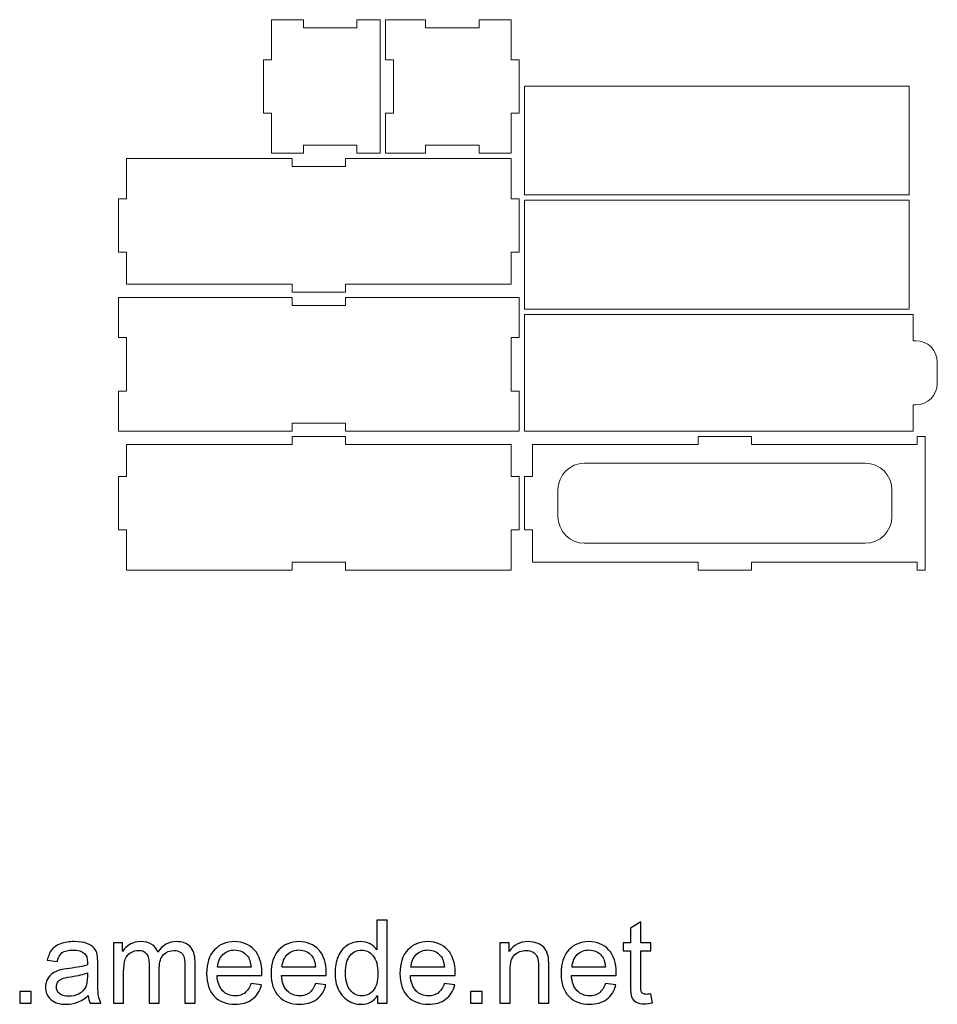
# Model space of a CAD drawing. Header units: millimetres. Extents: x -708 to 697, y -648 to 473.
# Tile 10 of 11: x 340 to 683, y -648 to -280. Entities that reach past the tile are written whole.
import ezdxf

# ---------------------------------------------------------------- set-up
doc = ezdxf.new("R2010")
doc.units = ezdxf.units.MM
doc.header["$MEASUREMENT"] = 0
doc.layers.add('Layer 1', color=7, linetype='Continuous')

msp = doc.modelspace()

# ---------------------------------------------------------------- linework, layer by layer
at = {"layer": 'Layer 1', "color": 250, "lineweight": 9}
for points, knots in [([(474.9074, -329.8744), (474.9074, -313.2077), (474.9074, -296.5411), (474.9074, -279.8744), (474.9074, -279.8744), (472.0074, -279.8744), (469.1074, -279.8744), (466.2074, -279.8744), (466.2074, -279.8744), (466.2074, -280.8744), (466.2074, -281.8744), (466.2074, -282.8744), (466.2074, -282.8744), (459.5407, -282.8744), (452.8741, -282.8744), (446.2074, -282.8744), (446.2074, -282.8744), (446.2074, -281.8744), (446.2074, -280.8744), (446.2074, -279.8744), (446.2074, -279.8744), (442.2074, -279.8744), (438.2074, -279.8744), (434.2074, -279.8744), (434.2074, -279.8744), (434.2074, -284.8744), (434.2074, -289.8744), (434.2074, -294.8744), (434.2074, -294.8744), (433.2074, -294.8744), (432.2074, -294.8744), (431.2074, -294.8744), (431.2074, -294.8744), (431.2074, -301.5411), (431.2074, -308.2077), (431.2074, -314.8744), (431.2074, -314.8744), (432.2074, -314.8744), (433.2074, -314.8744), (434.2074, -314.8744), (434.2074, -314.8744), (434.2074, -319.8744), (434.2074, -324.8744), (434.2074, -329.8744), (434.2074, -329.8744), (438.2074, -329.8744), (442.2074, -329.8744), (446.2074, -329.8744), (446.2074, -329.8744), (446.2074, -328.8744), (446.2074, -327.8744), (446.2074, -326.8744), (446.2074, -326.8744), (452.8741, -326.8744), (459.5407, -326.8744), (466.2074, -326.8744), (466.2074, -326.8744), (466.2074, -327.8744), (466.2074, -328.8744), (466.2074, -329.8744), (466.2074, -329.8744), (469.1074, -329.8744), (472.0074, -329.8744), (474.9074, -329.8744)], [0, 0, 0, 0, 0.05882353, 0.05882353, 0.05882353, 0.05882353, 0.11764706, 0.11764706, 0.11764706, 0.11764706, 0.17647059, 0.17647059, 0.17647059, 0.17647059, 0.23529412, 0.23529412, 0.23529412, 0.23529412, 0.29411765, 0.29411765, 0.29411765, 0.29411765, 0.35294118, 0.35294118, 0.35294118, 0.35294118, 0.41176471, 0.41176471, 0.41176471, 0.41176471, 0.47058824, 0.47058824, 0.47058824, 0.47058824, 0.52941176, 0.52941176, 0.52941176, 0.52941176, 0.58823529, 0.58823529, 0.58823529, 0.58823529, 0.64705882, 0.64705882, 0.64705882, 0.64705882, 0.70588235, 0.70588235, 0.70588235, 0.70588235, 0.76470588, 0.76470588, 0.76470588, 0.76470588, 0.82352941, 0.82352941, 0.82352941, 0.82352941, 0.88235294, 0.88235294, 0.88235294, 0.88235294, 1, 1, 1, 1]), ([(511.9074, -282.8744), (505.2407, -282.8744), (498.5741, -282.8744), (491.9074, -282.8744), (491.9074, -282.8744), (491.9074, -281.8744), (491.9074, -280.8744), (491.9074, -279.8744), (491.9074, -279.8744), (486.9074, -279.8744), (481.9074, -279.8744), (476.9074, -279.8744), (476.9074, -279.8744), (476.9074, -284.8744), (476.9074, -289.8744), (476.9074, -294.8744), (476.9074, -294.8744), (477.9074, -294.8744), (478.9074, -294.8744), (479.9074, -294.8744), (479.9074, -294.8744), (479.9074, -301.5411), (479.9074, -308.2077), (479.9074, -314.8744), (479.9074, -314.8744), (478.9074, -314.8744), (477.9074, -314.8744), (476.9074, -314.8744), (476.9074, -314.8744), (476.9074, -319.8744), (476.9074, -324.8744), (476.9074, -329.8744), (476.9074, -329.8744), (481.9074, -329.8744), (486.9074, -329.8744), (491.9074, -329.8744), (491.9074, -329.8744), (491.9074, -328.8744), (491.9074, -327.8744), (491.9074, -326.8744), (491.9074, -326.8744), (498.5741, -326.8744), (505.2407, -326.8744), (511.9074, -326.8744), (511.9074, -326.8744), (511.9074, -327.8744), (511.9074, -328.8744), (511.9074, -329.8744), (511.9074, -329.8744), (515.9074, -329.8744), (519.9074, -329.8744), (523.9074, -329.8744), (523.9074, -329.8744), (523.9074, -324.8744), (523.9074, -319.8744), (523.9074, -314.8744), (523.9074, -314.8744), (524.9074, -314.8744), (525.9074, -314.8744), (526.9074, -314.8744), (526.9074, -314.8744), (526.9074, -308.2077), (526.9074, -301.5411), (526.9074, -294.8744), (526.9074, -294.8744), (525.9074, -294.8744), (524.9074, -294.8744), (523.9074, -294.8744), (523.9074, -294.8744), (523.9074, -289.8744), (523.9074, -284.8744), (523.9074, -279.8744), (523.9074, -279.8744), (519.9074, -279.8744), (515.9074, -279.8744), (511.9074, -279.8744), (511.9074, -279.8744), (511.9074, -280.8744), (511.9074, -281.8744), (511.9074, -282.8744)], [0, 0, 0, 0, 0.04761905, 0.04761905, 0.04761905, 0.04761905, 0.0952381, 0.0952381, 0.0952381, 0.0952381, 0.14285714, 0.14285714, 0.14285714, 0.14285714, 0.19047619, 0.19047619, 0.19047619, 0.19047619, 0.23809524, 0.23809524, 0.23809524, 0.23809524, 0.28571429, 0.28571429, 0.28571429, 0.28571429, 0.33333333, 0.33333333, 0.33333333, 0.33333333, 0.38095238, 0.38095238, 0.38095238, 0.38095238, 0.42857143, 0.42857143, 0.42857143, 0.42857143, 0.47619048, 0.47619048, 0.47619048, 0.47619048, 0.52380952, 0.52380952, 0.52380952, 0.52380952, 0.57142857, 0.57142857, 0.57142857, 0.57142857, 0.61904762, 0.61904762, 0.61904762, 0.61904762, 0.66666667, 0.66666667, 0.66666667, 0.66666667, 0.71428571, 0.71428571, 0.71428571, 0.71428571, 0.76190476, 0.76190476, 0.76190476, 0.76190476, 0.80952381, 0.80952381, 0.80952381, 0.80952381, 0.85714286, 0.85714286, 0.85714286, 0.85714286, 0.9047619, 0.9047619, 0.9047619, 0.9047619, 1, 1, 1, 1]), ([(672.9074, -304.7744), (608.2407, -304.7744), (593.5741, -304.7744), (528.9074, -304.7744), (528.9074, -304.7744), (528.9074, -318.3411), (528.9074, -331.9077), (528.9074, -345.4744), (528.9074, -345.4744), (593.5741, -345.4744), (608.2407, -345.4744), (672.9074, -345.4744), (672.9074, -345.4744), (672.9074, -331.9077), (672.9074, -318.3411), (672.9074, -304.7744)], [0, 0, 0, 0, 0.2, 0.2, 0.2, 0.2, 0.4, 0.4, 0.4, 0.4, 0.6, 0.6, 0.6, 0.6, 1, 1, 1, 1]), ([(523.9074, -331.8744), (494.9074, -331.8744), (490.9074, -331.8744), (461.9074, -331.8744), (461.9074, -331.8744), (461.9074, -332.8744), (461.9074, -333.8744), (461.9074, -334.8744), (461.9074, -334.8744), (455.2407, -334.8744), (448.5741, -334.8744), (441.9074, -334.8744), (441.9074, -334.8744), (441.9074, -333.8744), (441.9074, -332.8744), (441.9074, -331.8744), (441.9074, -331.8744), (412.9074, -331.8744), (408.9074, -331.8744), (379.9074, -331.8744), (379.9074, -331.8744), (379.9074, -336.8744), (379.9074, -341.8744), (379.9074, -346.8744), (379.9074, -346.8744), (378.9074, -346.8744), (377.9074, -346.8744), (376.9074, -346.8744), (376.9074, -346.8744), (376.9074, -353.5411), (376.9074, -360.2077), (376.9074, -366.8744), (376.9074, -366.8744), (377.9074, -366.8744), (378.9074, -366.8744), (379.9074, -366.8744), (379.9074, -366.8744), (379.9074, -370.8744), (379.9074, -374.8744), (379.9074, -378.8744), (379.9074, -378.8744), (408.9074, -378.8744), (412.9074, -378.8744), (441.9074, -378.8744), (441.9074, -378.8744), (441.9074, -379.8744), (441.9074, -380.8744), (441.9074, -381.8744), (441.9074, -381.8744), (448.5741, -381.8744), (455.2407, -381.8744), (461.9074, -381.8744), (461.9074, -381.8744), (461.9074, -380.8744), (461.9074, -379.8744), (461.9074, -378.8744), (461.9074, -378.8744), (490.9074, -378.8744), (494.9074, -378.8744), (523.9074, -378.8744), (523.9074, -378.8744), (523.9074, -374.8744), (523.9074, -370.8744), (523.9074, -366.8744), (523.9074, -366.8744), (524.9074, -366.8744), (525.9074, -366.8744), (526.9074, -366.8744), (526.9074, -366.8744), (526.9074, -360.2077), (526.9074, -353.5411), (526.9074, -346.8744), (526.9074, -346.8744), (525.9074, -346.8744), (524.9074, -346.8744), (523.9074, -346.8744), (523.9074, -346.8744), (523.9074, -341.8744), (523.9074, -336.8744), (523.9074, -331.8744)], [0, 0, 0, 0, 0.04761905, 0.04761905, 0.04761905, 0.04761905, 0.0952381, 0.0952381, 0.0952381, 0.0952381, 0.14285714, 0.14285714, 0.14285714, 0.14285714, 0.19047619, 0.19047619, 0.19047619, 0.19047619, 0.23809524, 0.23809524, 0.23809524, 0.23809524, 0.28571429, 0.28571429, 0.28571429, 0.28571429, 0.33333333, 0.33333333, 0.33333333, 0.33333333, 0.38095238, 0.38095238, 0.38095238, 0.38095238, 0.42857143, 0.42857143, 0.42857143, 0.42857143, 0.47619048, 0.47619048, 0.47619048, 0.47619048, 0.52380952, 0.52380952, 0.52380952, 0.52380952, 0.57142857, 0.57142857, 0.57142857, 0.57142857, 0.61904762, 0.61904762, 0.61904762, 0.61904762, 0.66666667, 0.66666667, 0.66666667, 0.66666667, 0.71428571, 0.71428571, 0.71428571, 0.71428571, 0.76190476, 0.76190476, 0.76190476, 0.76190476, 0.80952381, 0.80952381, 0.80952381, 0.80952381, 0.85714286, 0.85714286, 0.85714286, 0.85714286, 0.9047619, 0.9047619, 0.9047619, 0.9047619, 1, 1, 1, 1]), ([(672.9074, -347.4744), (608.2407, -347.4744), (593.5741, -347.4744), (528.9074, -347.4744), (528.9074, -347.4744), (528.9074, -361.0411), (528.9074, -374.6077), (528.9074, -388.1744), (528.9074, -388.1744), (593.5741, -388.1744), (608.2407, -388.1744), (672.9074, -388.1744), (672.9074, -388.1744), (672.9074, -374.6077), (672.9074, -361.0411), (672.9074, -347.4744)], [0, 0, 0, 0, 0.2, 0.2, 0.2, 0.2, 0.4, 0.4, 0.4, 0.4, 0.6, 0.6, 0.6, 0.6, 1, 1, 1, 1]), ([(526.9074, -383.8744), (496.9074, -383.8744), (491.9074, -383.8744), (461.9074, -383.8744), (461.9074, -383.8744), (461.9074, -384.8744), (461.9074, -385.8744), (461.9074, -386.8744), (461.9074, -386.8744), (455.2407, -386.8744), (448.5741, -386.8744), (441.9074, -386.8744), (441.9074, -386.8744), (441.9074, -385.8744), (441.9074, -384.8744), (441.9074, -383.8744), (441.9074, -383.8744), (411.9074, -383.8744), (406.9074, -383.8744), (376.9074, -383.8744), (376.9074, -383.8744), (376.9074, -388.8744), (376.9074, -393.8744), (376.9074, -398.8744), (376.9074, -398.8744), (377.9074, -398.8744), (378.9074, -398.8744), (379.9074, -398.8744), (379.9074, -398.8744), (379.9074, -405.5411), (379.9074, -412.2077), (379.9074, -418.8744), (379.9074, -418.8744), (378.9074, -418.8744), (377.9074, -418.8744), (376.9074, -418.8744), (376.9074, -418.8744), (376.9074, -423.8744), (376.9074, -428.8744), (376.9074, -433.8744), (376.9074, -433.8744), (406.9074, -433.8744), (411.9074, -433.8744), (441.9074, -433.8744), (441.9074, -433.8744), (441.9074, -432.8744), (441.9074, -431.8744), (441.9074, -430.8744), (441.9074, -430.8744), (448.5741, -430.8744), (455.2407, -430.8744), (461.9074, -430.8744), (461.9074, -430.8744), (461.9074, -431.8744), (461.9074, -432.8744), (461.9074, -433.8744), (461.9074, -433.8744), (491.9074, -433.8744), (496.9074, -433.8744), (526.9074, -433.8744), (526.9074, -433.8744), (526.9074, -428.8744), (526.9074, -423.8744), (526.9074, -418.8744), (526.9074, -418.8744), (525.9074, -418.8744), (524.9074, -418.8744), (523.9074, -418.8744), (523.9074, -418.8744), (523.9074, -412.2077), (523.9074, -405.5411), (523.9074, -398.8744), (523.9074, -398.8744), (524.9074, -398.8744), (525.9074, -398.8744), (526.9074, -398.8744), (526.9074, -398.8744), (526.9074, -393.8744), (526.9074, -388.8744), (526.9074, -383.8744)], [0, 0, 0, 0, 0.04761905, 0.04761905, 0.04761905, 0.04761905, 0.0952381, 0.0952381, 0.0952381, 0.0952381, 0.14285714, 0.14285714, 0.14285714, 0.14285714, 0.19047619, 0.19047619, 0.19047619, 0.19047619, 0.23809524, 0.23809524, 0.23809524, 0.23809524, 0.28571429, 0.28571429, 0.28571429, 0.28571429, 0.33333333, 0.33333333, 0.33333333, 0.33333333, 0.38095238, 0.38095238, 0.38095238, 0.38095238, 0.42857143, 0.42857143, 0.42857143, 0.42857143, 0.47619048, 0.47619048, 0.47619048, 0.47619048, 0.52380952, 0.52380952, 0.52380952, 0.52380952, 0.57142857, 0.57142857, 0.57142857, 0.57142857, 0.61904762, 0.61904762, 0.61904762, 0.61904762, 0.66666667, 0.66666667, 0.66666667, 0.66666667, 0.71428571, 0.71428571, 0.71428571, 0.71428571, 0.76190476, 0.76190476, 0.76190476, 0.76190476, 0.80952381, 0.80952381, 0.80952381, 0.80952381, 0.85714286, 0.85714286, 0.85714286, 0.85714286, 0.9047619, 0.9047619, 0.9047619, 0.9047619, 1, 1, 1, 1]), ([(528.9074, -390.1744), (594.0741, -390.1744), (609.2407, -390.1744), (674.4074, -390.1744), (674.4074, -390.1744), (674.4074, -393.4577), (674.4074, -396.7411), (674.4074, -400.0244), (674.4074, -400.0244), (674.7407, -400.0244), (675.0741, -400.0244), (675.4074, -400.0244), (675.4074, -400.0244), (679.8229, -400.0244), (683.4074, -403.6089), (683.4074, -408.0244), (683.4074, -408.0244), (683.4074, -410.6911), (683.4074, -413.3577), (683.4074, -416.0244), (683.4074, -416.0244), (683.4074, -420.4399), (679.8229, -424.0244), (675.4074, -424.0244), (675.4074, -424.0244), (675.0741, -424.0244), (674.7407, -424.0244), (674.4074, -424.0244), (674.4074, -424.0244), (674.4074, -427.3077), (674.4074, -430.5911), (674.4074, -433.8744), (674.4074, -433.8744), (609.2407, -433.8744), (594.0741, -433.8744), (528.9074, -433.8744), (528.9074, -433.8744), (528.9074, -419.3077), (528.9074, -404.7411), (528.9074, -390.1744)], [0, 0, 0, 0, 0.09090909, 0.09090909, 0.09090909, 0.09090909, 0.18181818, 0.18181818, 0.18181818, 0.18181818, 0.27272727, 0.27272727, 0.27272727, 0.27272727, 0.36363636, 0.36363636, 0.36363636, 0.36363636, 0.45454545, 0.45454545, 0.45454545, 0.45454545, 0.54545455, 0.54545455, 0.54545455, 0.54545455, 0.63636364, 0.63636364, 0.63636364, 0.63636364, 0.72727273, 0.72727273, 0.72727273, 0.72727273, 0.81818182, 0.81818182, 0.81818182, 0.81818182, 1, 1, 1, 1]), ([(379.9074, -438.8744), (379.9074, -442.8744), (379.9074, -446.8744), (379.9074, -450.8744), (379.9074, -450.8744), (378.9074, -450.8744), (377.9074, -450.8744), (376.9074, -450.8744), (376.9074, -450.8744), (376.9074, -457.5411), (376.9074, -464.2077), (376.9074, -470.8744), (376.9074, -470.8744), (377.9074, -470.8744), (378.9074, -470.8744), (379.9074, -470.8744), (379.9074, -470.8744), (379.9074, -475.8744), (379.9074, -480.8744), (379.9074, -485.8744), (379.9074, -485.8744), (408.9074, -485.8744), (412.9074, -485.8744), (441.9074, -485.8744), (441.9074, -485.8744), (441.9074, -484.8744), (441.9074, -483.8744), (441.9074, -482.8744), (441.9074, -482.8744), (448.5741, -482.8744), (455.2407, -482.8744), (461.9074, -482.8744), (461.9074, -482.8744), (461.9074, -483.8744), (461.9074, -484.8744), (461.9074, -485.8744), (461.9074, -485.8744), (490.9074, -485.8744), (494.9074, -485.8744), (523.9074, -485.8744), (523.9074, -485.8744), (523.9074, -480.8744), (523.9074, -475.8744), (523.9074, -470.8744), (523.9074, -470.8744), (524.9074, -470.8744), (525.9074, -470.8744), (526.9074, -470.8744), (526.9074, -470.8744), (526.9074, -464.2077), (526.9074, -457.5411), (526.9074, -450.8744), (526.9074, -450.8744), (525.9074, -450.8744), (524.9074, -450.8744), (523.9074, -450.8744), (523.9074, -450.8744), (523.9074, -446.8744), (523.9074, -442.8744), (523.9074, -438.8744), (523.9074, -438.8744), (494.9074, -438.8744), (490.9074, -438.8744), (461.9074, -438.8744), (461.9074, -438.8744), (461.9074, -437.8744), (461.9074, -436.8744), (461.9074, -435.8744), (461.9074, -435.8744), (455.2407, -435.8744), (448.5741, -435.8744), (441.9074, -435.8744), (441.9074, -435.8744), (441.9074, -436.8744), (441.9074, -437.8744), (441.9074, -438.8744), (441.9074, -438.8744), (412.9074, -438.8744), (408.9074, -438.8744), (379.9074, -438.8744)], [0, 0, 0, 0, 0.04761905, 0.04761905, 0.04761905, 0.04761905, 0.0952381, 0.0952381, 0.0952381, 0.0952381, 0.14285714, 0.14285714, 0.14285714, 0.14285714, 0.19047619, 0.19047619, 0.19047619, 0.19047619, 0.23809524, 0.23809524, 0.23809524, 0.23809524, 0.28571429, 0.28571429, 0.28571429, 0.28571429, 0.33333333, 0.33333333, 0.33333333, 0.33333333, 0.38095238, 0.38095238, 0.38095238, 0.38095238, 0.42857143, 0.42857143, 0.42857143, 0.42857143, 0.47619048, 0.47619048, 0.47619048, 0.47619048, 0.52380952, 0.52380952, 0.52380952, 0.52380952, 0.57142857, 0.57142857, 0.57142857, 0.57142857, 0.61904762, 0.61904762, 0.61904762, 0.61904762, 0.66666667, 0.66666667, 0.66666667, 0.66666667, 0.71428571, 0.71428571, 0.71428571, 0.71428571, 0.76190476, 0.76190476, 0.76190476, 0.76190476, 0.80952381, 0.80952381, 0.80952381, 0.80952381, 0.85714286, 0.85714286, 0.85714286, 0.85714286, 0.9047619, 0.9047619, 0.9047619, 0.9047619, 1, 1, 1, 1]), ([(675.9074, -438.8744), (646.9074, -438.8744), (642.9074, -438.8744), (613.9074, -438.8744), (613.9074, -438.8744), (613.9074, -437.8744), (613.9074, -436.8744), (613.9074, -435.8744), (613.9074, -435.8744), (607.2407, -435.8744), (600.5741, -435.8744), (593.9074, -435.8744), (593.9074, -435.8744), (593.9074, -436.8744), (593.9074, -437.8744), (593.9074, -438.8744), (593.9074, -438.8744), (564.9074, -438.8744), (560.9074, -438.8744), (531.9074, -438.8744), (531.9074, -438.8744), (531.9074, -442.8744), (531.9074, -446.8744), (531.9074, -450.8744), (531.9074, -450.8744), (530.9074, -450.8744), (529.9074, -450.8744), (528.9074, -450.8744), (528.9074, -450.8744), (528.9074, -457.5411), (528.9074, -464.2077), (528.9074, -470.8744), (528.9074, -470.8744), (529.9074, -470.8744), (530.9074, -470.8744), (531.9074, -470.8744), (531.9074, -470.8744), (531.9074, -474.8744), (531.9074, -478.8744), (531.9074, -482.8744), (531.9074, -482.8744), (560.9074, -482.8744), (564.9074, -482.8744), (593.9074, -482.8744), (593.9074, -482.8744), (593.9074, -483.8744), (593.9074, -484.8744), (593.9074, -485.8744), (593.9074, -485.8744), (600.5741, -485.8744), (607.2407, -485.8744), (613.9074, -485.8744), (613.9074, -485.8744), (613.9074, -484.8744), (613.9074, -483.8744), (613.9074, -482.8744), (613.9074, -482.8744), (642.9074, -482.8744), (646.9074, -482.8744), (675.9074, -482.8744), (675.9074, -482.8744), (675.9074, -483.8744), (675.9074, -484.8744), (675.9074, -485.8744), (675.9074, -485.8744), (676.9074, -485.8744), (677.9074, -485.8744), (678.9074, -485.8744), (678.9074, -485.8744), (678.9074, -469.2077), (678.9074, -452.5411), (678.9074, -435.8744), (678.9074, -435.8744), (677.9074, -435.8744), (676.9074, -435.8744), (675.9074, -435.8744), (675.9074, -435.8744), (675.9074, -436.8744), (675.9074, -437.8744), (675.9074, -438.8744)], [0, 0, 0, 0, 0.04761905, 0.04761905, 0.04761905, 0.04761905, 0.0952381, 0.0952381, 0.0952381, 0.0952381, 0.14285714, 0.14285714, 0.14285714, 0.14285714, 0.19047619, 0.19047619, 0.19047619, 0.19047619, 0.23809524, 0.23809524, 0.23809524, 0.23809524, 0.28571429, 0.28571429, 0.28571429, 0.28571429, 0.33333333, 0.33333333, 0.33333333, 0.33333333, 0.38095238, 0.38095238, 0.38095238, 0.38095238, 0.42857143, 0.42857143, 0.42857143, 0.42857143, 0.47619048, 0.47619048, 0.47619048, 0.47619048, 0.52380952, 0.52380952, 0.52380952, 0.52380952, 0.57142857, 0.57142857, 0.57142857, 0.57142857, 0.61904762, 0.61904762, 0.61904762, 0.61904762, 0.66666667, 0.66666667, 0.66666667, 0.66666667, 0.71428571, 0.71428571, 0.71428571, 0.71428571, 0.76190476, 0.76190476, 0.76190476, 0.76190476, 0.80952381, 0.80952381, 0.80952381, 0.80952381, 0.85714286, 0.85714286, 0.85714286, 0.85714286, 0.9047619, 0.9047619, 0.9047619, 0.9047619, 1, 1, 1, 1]), ([(656.4075, -445.8744), (661.9303, -445.8744), (666.4074, -450.3516), (666.4074, -455.8744), (666.4074, -455.8744), (666.4074, -459.2077), (666.4074, -462.5411), (666.4074, -465.8744), (666.4074, -465.8744), (666.4074, -471.3938), (661.9268, -475.8744), (656.4074, -475.8744), (656.4074, -475.8744), (604.7407, -475.8744), (603.0741, -475.8744), (551.4074, -475.8744), (551.4074, -475.8744), (545.888, -475.8744), (541.4074, -471.3938), (541.4074, -465.8744), (541.4074, -465.8744), (541.4074, -462.5411), (541.4074, -459.2077), (541.4074, -455.8744), (541.4074, -455.8744), (541.4074, -450.355), (545.888, -445.8744), (551.4074, -445.8744), (551.4074, -445.8744), (603.0741, -445.8744), (604.7408, -445.8744), (656.4075, -445.8744)], [0, 0, 0, 0, 0.11111111, 0.11111111, 0.11111111, 0.11111111, 0.22222222, 0.22222222, 0.22222222, 0.22222222, 0.33333333, 0.33333333, 0.33333333, 0.33333333, 0.44444444, 0.44444444, 0.44444444, 0.44444444, 0.55555556, 0.55555556, 0.55555556, 0.55555556, 0.66666667, 0.66666667, 0.66666667, 0.66666667, 0.77777778, 0.77777778, 0.77777778, 0.77777778, 1, 1, 1, 1])]:
    msp.add_open_spline(points, degree=3, knots=knots, dxfattribs=at)
at = {"layer": 'Layer 1', "color": 250}
for points, knots in [([(473.9507, -647.9551), (473.9507, -647.9551), (473.9507, -645.1001), (473.9507, -645.1001), (473.9507, -645.1001), (472.5268, -647.319), (470.4307, -648.4321), (467.6624, -648.4321), (467.6624, -648.4321), (465.8699, -648.4321), (464.2219, -647.9406), (462.7257, -646.9504), (462.7257, -646.9504), (461.2223, -645.9674), (460.0586, -644.5869), (459.2274, -642.8233), (459.2274, -642.8233), (458.4034, -641.0524), (457.9914, -639.0214), (457.9914, -636.7229), (457.9914, -636.7229), (457.9914, -634.4822), (458.3673, -632.4512), (459.1118, -630.6225), (459.1118, -630.6225), (459.8635, -628.8011), (460.9838, -627.3989), (462.48, -626.4303), (462.48, -626.4303), (463.9689, -625.4545), (465.6458, -624.9703), (467.4889, -624.9703), (467.4889, -624.9703), (468.8478, -624.9703), (470.0549, -625.2594), (471.1101, -625.8304), (471.1101, -625.8304), (472.1654, -626.4014), (473.0255, -627.1531), (473.6905, -628.0711), (473.6905, -628.0711), (473.6905, -628.0711), (473.6905, -616.9039), (473.6905, -616.9039), (473.6905, -616.9039), (473.6905, -616.9039), (477.5069, -616.9039), (477.5069, -616.9039), (477.5069, -616.9039), (477.5069, -616.9039), (477.5069, -647.9551), (477.5069, -647.9551), (477.5069, -647.9551), (477.5069, -647.9551), (473.9507, -647.9551), (473.9507, -647.9551)], [0, 0, 0, 0, 0.06666667, 0.06666667, 0.06666667, 0.06666667, 0.13333333, 0.13333333, 0.13333333, 0.13333333, 0.2, 0.2, 0.2, 0.2, 0.26666667, 0.26666667, 0.26666667, 0.26666667, 0.33333333, 0.33333333, 0.33333333, 0.33333333, 0.4, 0.4, 0.4, 0.4, 0.46666667, 0.46666667, 0.46666667, 0.46666667, 0.53333333, 0.53333333, 0.53333333, 0.53333333, 0.6, 0.6, 0.6, 0.6, 0.66666667, 0.66666667, 0.66666667, 0.66666667, 0.73333333, 0.73333333, 0.73333333, 0.73333333, 0.8, 0.8, 0.8, 0.8, 0.86666667, 0.86666667, 0.86666667, 0.86666667, 1, 1, 1, 1]), ([(576.2332, -644.5507), (576.2332, -644.5507), (576.7536, -647.919), (576.7536, -647.919), (576.7536, -647.919), (575.6839, -648.143), (574.7225, -648.2587), (573.8841, -648.2587), (573.8841, -648.2587), (572.5036, -648.2587), (571.4338, -648.0418), (570.6677, -647.6009), (570.6677, -647.6009), (569.9087, -647.16), (569.3739, -646.589), (569.0631, -645.8735), (569.0631, -645.8735), (568.7523, -645.1579), (568.6005, -643.6545), (568.6005, -641.3632), (568.6005, -641.3632), (568.6005, -641.3632), (568.6005, -628.3963), (568.6005, -628.3963), (568.6005, -628.3963), (568.6005, -628.3963), (565.7816, -628.3963), (565.7816, -628.3963), (565.7816, -628.3963), (565.7816, -628.3963), (565.7816, -625.4473), (565.7816, -625.4473), (565.7816, -625.4473), (565.7816, -625.4473), (568.6005, -625.4473), (568.6005, -625.4473), (568.6005, -625.4473), (568.6005, -625.4473), (568.6005, -619.8818), (568.6005, -619.8818), (568.6005, -619.8818), (568.6005, -619.8818), (572.4168, -617.5906), (572.4168, -617.5906), (572.4168, -617.5906), (572.4168, -617.5906), (572.4168, -625.4473), (572.4168, -625.4473), (572.4168, -625.4473), (572.4168, -625.4473), (576.2332, -625.4473), (576.2332, -625.4473), (576.2332, -625.4473), (576.2332, -625.4473), (576.2332, -628.3963), (576.2332, -628.3963), (576.2332, -628.3963), (576.2332, -628.3963), (572.4168, -628.3963), (572.4168, -628.3963), (572.4168, -628.3963), (572.4168, -628.3963), (572.4168, -641.5801), (572.4168, -641.5801), (572.4168, -641.5801), (572.4168, -642.6715), (572.4819, -643.3726), (572.6192, -643.6834), (572.6192, -643.6834), (572.7493, -643.9942), (572.9661, -644.2399), (573.2697, -644.4279), (573.2697, -644.4279), (573.5733, -644.6086), (574.007, -644.7025), (574.5707, -644.7025), (574.5707, -644.7025), (574.99, -644.7025), (575.5465, -644.6519), (576.2332, -644.5507)], [0, 0, 0, 0, 0.04761905, 0.04761905, 0.04761905, 0.04761905, 0.0952381, 0.0952381, 0.0952381, 0.0952381, 0.14285714, 0.14285714, 0.14285714, 0.14285714, 0.19047619, 0.19047619, 0.19047619, 0.19047619, 0.23809524, 0.23809524, 0.23809524, 0.23809524, 0.28571429, 0.28571429, 0.28571429, 0.28571429, 0.33333333, 0.33333333, 0.33333333, 0.33333333, 0.38095238, 0.38095238, 0.38095238, 0.38095238, 0.42857143, 0.42857143, 0.42857143, 0.42857143, 0.47619048, 0.47619048, 0.47619048, 0.47619048, 0.52380952, 0.52380952, 0.52380952, 0.52380952, 0.57142857, 0.57142857, 0.57142857, 0.57142857, 0.61904762, 0.61904762, 0.61904762, 0.61904762, 0.66666667, 0.66666667, 0.66666667, 0.66666667, 0.71428571, 0.71428571, 0.71428571, 0.71428571, 0.76190476, 0.76190476, 0.76190476, 0.76190476, 0.80952381, 0.80952381, 0.80952381, 0.80952381, 0.85714286, 0.85714286, 0.85714286, 0.85714286, 0.9047619, 0.9047619, 0.9047619, 0.9047619, 1, 1, 1, 1]), ([(365.6402, -645.1362), (364.2235, -646.3433), (362.8574, -647.1889), (361.5492, -647.6877), (361.5492, -647.6877), (360.2409, -648.1864), (358.8387, -648.4321), (357.3353, -648.4321), (357.3353, -648.4321), (354.8633, -648.4321), (352.9624, -647.8322), (351.6324, -646.6252), (351.6324, -646.6252), (350.3025, -645.4253), (349.6375, -643.8858), (349.6375, -642.0137), (349.6375, -642.0137), (349.6375, -640.9151), (349.8905, -639.9104), (350.3892, -638.9997), (350.3892, -638.9997), (350.8952, -638.089), (351.5529, -637.3662), (352.3625, -636.8169), (352.3625, -636.8169), (353.1792, -636.2675), (354.0899, -635.8483), (355.1091, -635.5664), (355.1091, -635.5664), (355.8608, -635.3713), (356.9956, -635.1833), (358.5062, -634.9954), (358.5062, -634.9954), (361.5853, -634.634), (363.8621, -634.1931), (365.3149, -633.6872), (365.3149, -633.6872), (365.3294, -633.1667), (365.3366, -632.8343), (365.3366, -632.6969), (365.3366, -632.6969), (365.3366, -631.1502), (364.9752, -630.0587), (364.2524, -629.4227), (364.2524, -629.4227), (363.2766, -628.5626), (361.8238, -628.1361), (359.9012, -628.1361), (359.9012, -628.1361), (358.1014, -628.1361), (356.7715, -628.4541), (355.9186, -629.083), (355.9186, -629.083), (355.0585, -629.7118), (354.4297, -630.8249), (354.0177, -632.4295), (354.0177, -632.4295), (354.0177, -632.4295), (350.288, -631.9091), (350.288, -631.9091), (350.288, -631.9091), (350.6278, -630.3117), (351.1843, -629.0179), (351.9649, -628.0349), (351.9649, -628.0349), (352.7455, -627.0519), (353.8731, -626.3002), (355.3476, -625.7653), (355.3476, -625.7653), (356.8149, -625.2377), (358.5279, -624.9703), (360.465, -624.9703), (360.465, -624.9703), (362.3876, -624.9703), (363.9561, -625.1943), (365.1631, -625.6497), (365.1631, -625.6497), (366.363, -626.1051), (367.252, -626.6688), (367.8158, -627.3555), (367.8158, -627.3555), (368.3796, -628.0421), (368.7771, -628.9095), (369.0084, -629.9575), (369.0084, -629.9575), (369.1313, -630.6081), (369.1963, -631.779), (369.1963, -633.4631), (369.1963, -633.4631), (369.1963, -633.4631), (369.1963, -638.5226), (369.1963, -638.5226), (369.1963, -638.5226), (369.1963, -642.0571), (369.2758, -644.2905), (369.4348, -645.2374), (369.4348, -645.2374), (369.5866, -646.1843), (369.9047, -647.0877), (370.3672, -647.9551), (370.3672, -647.9551), (370.3672, -647.9551), (366.3774, -647.9551), (366.3774, -647.9551), (366.3774, -647.9551), (365.9943, -647.1528), (365.7486, -646.2132), (365.6402, -645.1362)], [0, 0, 0, 0, 0.03571429, 0.03571429, 0.03571429, 0.03571429, 0.07142857, 0.07142857, 0.07142857, 0.07142857, 0.10714286, 0.10714286, 0.10714286, 0.10714286, 0.14285714, 0.14285714, 0.14285714, 0.14285714, 0.17857143, 0.17857143, 0.17857143, 0.17857143, 0.21428571, 0.21428571, 0.21428571, 0.21428571, 0.25, 0.25, 0.25, 0.25, 0.28571429, 0.28571429, 0.28571429, 0.28571429, 0.32142857, 0.32142857, 0.32142857, 0.32142857, 0.35714286, 0.35714286, 0.35714286, 0.35714286, 0.39285714, 0.39285714, 0.39285714, 0.39285714, 0.42857143, 0.42857143, 0.42857143, 0.42857143, 0.46428571, 0.46428571, 0.46428571, 0.46428571, 0.5, 0.5, 0.5, 0.5, 0.53571429, 0.53571429, 0.53571429, 0.53571429, 0.57142857, 0.57142857, 0.57142857, 0.57142857, 0.60714286, 0.60714286, 0.60714286, 0.60714286, 0.64285714, 0.64285714, 0.64285714, 0.64285714, 0.67857143, 0.67857143, 0.67857143, 0.67857143, 0.71428571, 0.71428571, 0.71428571, 0.71428571, 0.75, 0.75, 0.75, 0.75, 0.78571429, 0.78571429, 0.78571429, 0.78571429, 0.82142857, 0.82142857, 0.82142857, 0.82142857, 0.85714286, 0.85714286, 0.85714286, 0.85714286, 0.89285714, 0.89285714, 0.89285714, 0.89285714, 0.92857143, 0.92857143, 0.92857143, 0.92857143, 1, 1, 1, 1]), ([(375.0582, -647.9551), (375.0582, -647.9551), (375.0582, -625.4473), (375.0582, -625.4473), (375.0582, -625.4473), (375.0582, -625.4473), (378.4842, -625.4473), (378.4842, -625.4473), (378.4842, -625.4473), (378.4842, -625.4473), (378.4842, -628.6276), (378.4842, -628.6276), (378.4842, -628.6276), (379.1853, -627.529), (380.1249, -626.6399), (381.2959, -625.975), (381.2959, -625.975), (382.4668, -625.3028), (383.7967, -624.9703), (385.2929, -624.9703), (385.2929, -624.9703), (386.9553, -624.9703), (388.3214, -625.3172), (389.3839, -626.0039), (389.3839, -626.0039), (390.4464, -626.6977), (391.1981, -627.6591), (391.6318, -628.9023), (391.6318, -628.9023), (393.4243, -626.2785), (395.7445, -624.9703), (398.6068, -624.9703), (398.6068, -624.9703), (400.8474, -624.9703), (402.5749, -625.5846), (403.7747, -626.8206), (403.7747, -626.8206), (404.9818, -628.0566), (405.589, -629.9575), (405.589, -632.5235), (405.589, -632.5235), (405.589, -632.5235), (405.589, -647.9551), (405.589, -647.9551), (405.589, -647.9551), (405.589, -647.9551), (401.7726, -647.9551), (401.7726, -647.9551), (401.7726, -647.9551), (401.7726, -647.9551), (401.7726, -633.7884), (401.7726, -633.7884), (401.7726, -633.7884), (401.7726, -632.2705), (401.6425, -631.1718), (401.3968, -630.4996), (401.3968, -630.4996), (401.151, -629.8274), (400.7029, -629.2926), (400.0451, -628.8806), (400.0451, -628.8806), (399.3946, -628.4686), (398.6285, -628.2662), (397.7539, -628.2662), (397.7539, -628.2662), (396.1637, -628.2662), (394.8482, -628.7938), (393.8002, -629.8419), (393.8002, -629.8419), (392.7521, -630.8972), (392.2317, -632.5813), (392.2317, -634.8942), (392.2317, -634.8942), (392.2317, -634.8942), (392.2317, -647.9551), (392.2317, -647.9551), (392.2317, -647.9551), (392.2317, -647.9551), (388.4154, -647.9551), (388.4154, -647.9551), (388.4154, -647.9551), (388.4154, -647.9551), (388.4154, -633.3474), (388.4154, -633.3474), (388.4154, -633.3474), (388.4154, -631.6561), (388.1046, -630.384), (387.483, -629.5383), (387.483, -629.5383), (386.8614, -628.6927), (385.8422, -628.2662), (384.4328, -628.2662), (384.4328, -628.2662), (383.3631, -628.2662), (382.3728, -628.5481), (381.4621, -629.1119), (381.4621, -629.1119), (380.5514, -629.6757), (379.8936, -630.4996), (379.4817, -631.5911), (379.4817, -631.5911), (379.0769, -632.6752), (378.8745, -634.2437), (378.8745, -636.2892), (378.8745, -636.2892), (378.8745, -636.2892), (378.8745, -647.9551), (378.8745, -647.9551), (378.8745, -647.9551), (378.8745, -647.9551), (375.0582, -647.9551), (375.0582, -647.9551)], [0, 0, 0, 0, 0.03448276, 0.03448276, 0.03448276, 0.03448276, 0.06896552, 0.06896552, 0.06896552, 0.06896552, 0.10344828, 0.10344828, 0.10344828, 0.10344828, 0.13793103, 0.13793103, 0.13793103, 0.13793103, 0.17241379, 0.17241379, 0.17241379, 0.17241379, 0.20689655, 0.20689655, 0.20689655, 0.20689655, 0.24137931, 0.24137931, 0.24137931, 0.24137931, 0.27586207, 0.27586207, 0.27586207, 0.27586207, 0.31034483, 0.31034483, 0.31034483, 0.31034483, 0.34482759, 0.34482759, 0.34482759, 0.34482759, 0.37931034, 0.37931034, 0.37931034, 0.37931034, 0.4137931, 0.4137931, 0.4137931, 0.4137931, 0.44827586, 0.44827586, 0.44827586, 0.44827586, 0.48275862, 0.48275862, 0.48275862, 0.48275862, 0.51724138, 0.51724138, 0.51724138, 0.51724138, 0.55172414, 0.55172414, 0.55172414, 0.55172414, 0.5862069, 0.5862069, 0.5862069, 0.5862069, 0.62068966, 0.62068966, 0.62068966, 0.62068966, 0.65517241, 0.65517241, 0.65517241, 0.65517241, 0.68965517, 0.68965517, 0.68965517, 0.68965517, 0.72413793, 0.72413793, 0.72413793, 0.72413793, 0.75862069, 0.75862069, 0.75862069, 0.75862069, 0.79310345, 0.79310345, 0.79310345, 0.79310345, 0.82758621, 0.82758621, 0.82758621, 0.82758621, 0.86206897, 0.86206897, 0.86206897, 0.86206897, 0.89655172, 0.89655172, 0.89655172, 0.89655172, 0.93103448, 0.93103448, 0.93103448, 0.93103448, 1, 1, 1, 1]), ([(426.5355, -640.6693), (426.5355, -640.6693), (430.4819, -641.1898), (430.4819, -641.1898), (430.4819, -641.1898), (429.8676, -643.481), (428.7183, -645.2663), (427.0414, -646.5312), (427.0414, -646.5312), (425.3646, -647.7961), (423.2251, -648.4321), (420.6158, -648.4321), (420.6158, -648.4321), (417.3343, -648.4321), (414.7323, -647.4202), (412.8096, -645.3964), (412.8096, -645.3964), (410.887, -643.3798), (409.9257, -640.5392), (409.9257, -636.8891), (409.9257, -636.8891), (409.9257, -633.1162), (410.8942, -630.1816), (412.8386, -628.1), (412.8386, -628.1), (414.7829, -626.0111), (417.3054, -624.9703), (420.4062, -624.9703), (420.4062, -624.9703), (423.4058, -624.9703), (425.8561, -625.9894), (427.757, -628.0349), (427.757, -628.0349), (429.658, -630.0804), (430.612, -632.9571), (430.612, -636.6651), (430.612, -636.6651), (430.612, -636.8891), (430.6048, -637.2288), (430.5904, -637.677), (430.5904, -637.677), (430.5904, -637.677), (413.8288, -637.677), (413.8288, -637.677), (413.8288, -637.677), (413.9733, -640.1417), (414.6672, -642.0354), (415.9249, -643.3437), (415.9249, -643.3437), (417.1753, -644.6519), (418.7438, -645.3097), (420.6158, -645.3097), (420.6158, -645.3097), (422.0108, -645.3097), (423.2034, -644.9411), (424.1864, -644.2038), (424.1864, -644.2038), (425.1766, -643.4666), (425.9573, -642.2884), (426.5355, -640.6693)], [0, 0, 0, 0, 0.0625, 0.0625, 0.0625, 0.0625, 0.125, 0.125, 0.125, 0.125, 0.1875, 0.1875, 0.1875, 0.1875, 0.25, 0.25, 0.25, 0.25, 0.3125, 0.3125, 0.3125, 0.3125, 0.375, 0.375, 0.375, 0.375, 0.4375, 0.4375, 0.4375, 0.4375, 0.5, 0.5, 0.5, 0.5, 0.5625, 0.5625, 0.5625, 0.5625, 0.625, 0.625, 0.625, 0.625, 0.6875, 0.6875, 0.6875, 0.6875, 0.75, 0.75, 0.75, 0.75, 0.8125, 0.8125, 0.8125, 0.8125, 0.875, 0.875, 0.875, 0.875, 1, 1, 1, 1]), ([(450.6551, -640.6693), (450.6551, -640.6693), (454.6015, -641.1898), (454.6015, -641.1898), (454.6015, -641.1898), (453.9872, -643.481), (452.8379, -645.2663), (451.161, -646.5312), (451.161, -646.5312), (449.4842, -647.7961), (447.3447, -648.4321), (444.7354, -648.4321), (444.7354, -648.4321), (441.4539, -648.4321), (438.8519, -647.4202), (436.9292, -645.3964), (436.9292, -645.3964), (435.0066, -643.3798), (434.0453, -640.5392), (434.0453, -636.8891), (434.0453, -636.8891), (434.0453, -633.1162), (435.0138, -630.1816), (436.9582, -628.1), (436.9582, -628.1), (438.9025, -626.0111), (441.425, -624.9703), (444.5258, -624.9703), (444.5258, -624.9703), (447.5254, -624.9703), (449.9757, -625.9894), (451.8766, -628.0349), (451.8766, -628.0349), (453.7776, -630.0804), (454.7316, -632.9571), (454.7316, -636.6651), (454.7316, -636.6651), (454.7316, -636.8891), (454.7244, -637.2288), (454.71, -637.677), (454.71, -637.677), (454.71, -637.677), (437.9484, -637.677), (437.9484, -637.677), (437.9484, -637.677), (438.0929, -640.1417), (438.7868, -642.0354), (440.0445, -643.3437), (440.0445, -643.3437), (441.2949, -644.6519), (442.8634, -645.3097), (444.7354, -645.3097), (444.7354, -645.3097), (446.1304, -645.3097), (447.323, -644.9411), (448.306, -644.2038), (448.306, -644.2038), (449.2962, -643.4666), (450.0769, -642.2884), (450.6551, -640.6693)], [0, 0, 0, 0, 0.0625, 0.0625, 0.0625, 0.0625, 0.125, 0.125, 0.125, 0.125, 0.1875, 0.1875, 0.1875, 0.1875, 0.25, 0.25, 0.25, 0.25, 0.3125, 0.3125, 0.3125, 0.3125, 0.375, 0.375, 0.375, 0.375, 0.4375, 0.4375, 0.4375, 0.4375, 0.5, 0.5, 0.5, 0.5, 0.5625, 0.5625, 0.5625, 0.5625, 0.625, 0.625, 0.625, 0.625, 0.6875, 0.6875, 0.6875, 0.6875, 0.75, 0.75, 0.75, 0.75, 0.8125, 0.8125, 0.8125, 0.8125, 0.875, 0.875, 0.875, 0.875, 1, 1, 1, 1]), ([(498.8943, -640.6693), (498.8943, -640.6693), (502.8407, -641.1898), (502.8407, -641.1898), (502.8407, -641.1898), (502.2264, -643.481), (501.0771, -645.2663), (499.4002, -646.5312), (499.4002, -646.5312), (497.7234, -647.7961), (495.5839, -648.4321), (492.9746, -648.4321), (492.9746, -648.4321), (489.6931, -648.4321), (487.0911, -647.4202), (485.1684, -645.3964), (485.1684, -645.3964), (483.2458, -643.3798), (482.2845, -640.5392), (482.2845, -636.8891), (482.2845, -636.8891), (482.2845, -633.1162), (483.253, -630.1816), (485.1974, -628.1), (485.1974, -628.1), (487.1417, -626.0111), (489.6642, -624.9703), (492.765, -624.9703), (492.765, -624.9703), (495.7646, -624.9703), (498.2149, -625.9894), (500.1158, -628.0349), (500.1158, -628.0349), (502.0168, -630.0804), (502.9708, -632.9571), (502.9708, -636.6651), (502.9708, -636.6651), (502.9708, -636.8891), (502.9636, -637.2288), (502.9492, -637.677), (502.9492, -637.677), (502.9492, -637.677), (486.1876, -637.677), (486.1876, -637.677), (486.1876, -637.677), (486.3321, -640.1417), (487.026, -642.0354), (488.2837, -643.3437), (488.2837, -643.3437), (489.5341, -644.6519), (491.1026, -645.3097), (492.9746, -645.3097), (492.9746, -645.3097), (494.3696, -645.3097), (495.5622, -644.9411), (496.5452, -644.2038), (496.5452, -644.2038), (497.5354, -643.4666), (498.3161, -642.2884), (498.8943, -640.6693)], [0, 0, 0, 0, 0.0625, 0.0625, 0.0625, 0.0625, 0.125, 0.125, 0.125, 0.125, 0.1875, 0.1875, 0.1875, 0.1875, 0.25, 0.25, 0.25, 0.25, 0.3125, 0.3125, 0.3125, 0.3125, 0.375, 0.375, 0.375, 0.375, 0.4375, 0.4375, 0.4375, 0.4375, 0.5, 0.5, 0.5, 0.5, 0.5625, 0.5625, 0.5625, 0.5625, 0.625, 0.625, 0.625, 0.625, 0.6875, 0.6875, 0.6875, 0.6875, 0.75, 0.75, 0.75, 0.75, 0.8125, 0.8125, 0.8125, 0.8125, 0.875, 0.875, 0.875, 0.875, 1, 1, 1, 1]), ([(519.7108, -647.9551), (519.7108, -647.9551), (519.7108, -625.4473), (519.7108, -625.4473), (519.7108, -625.4473), (519.7108, -625.4473), (523.1368, -625.4473), (523.1368, -625.4473), (523.1368, -625.4473), (523.1368, -625.4473), (523.1368, -628.6421), (523.1368, -628.6421), (523.1368, -628.6421), (524.7848, -626.1918), (527.17, -624.9703), (530.2852, -624.9703), (530.2852, -624.9703), (531.6441, -624.9703), (532.8873, -625.216), (534.0221, -625.7003), (534.0221, -625.7003), (535.1569, -626.1846), (536.0098, -626.8279), (536.5735, -627.6157), (536.5735, -627.6157), (537.1373, -628.4035), (537.5348, -629.3432), (537.7589, -630.4274), (537.7589, -630.4274), (537.8962, -631.1357), (537.9685, -632.3717), (537.9685, -634.1353), (537.9685, -634.1353), (537.9685, -634.1353), (537.9685, -647.9551), (537.9685, -647.9551), (537.9685, -647.9551), (537.9685, -647.9551), (534.1522, -647.9551), (534.1522, -647.9551), (534.1522, -647.9551), (534.1522, -647.9551), (534.1522, -634.2798), (534.1522, -634.2798), (534.1522, -634.2798), (534.1522, -632.7258), (534.0076, -631.5621), (533.7113, -630.796), (533.7113, -630.796), (533.4149, -630.0298), (532.8873, -629.4155), (532.1356, -628.9529), (532.1356, -628.9529), (531.3839, -628.4975), (530.4948, -628.2662), (529.4829, -628.2662), (529.4829, -628.2662), (527.8639, -628.2662), (526.4689, -628.7794), (525.2907, -629.813), (525.2907, -629.813), (524.1126, -630.8394), (523.5271, -632.7981), (523.5271, -635.6748), (523.5271, -635.6748), (523.5271, -635.6748), (523.5271, -647.9551), (523.5271, -647.9551), (523.5271, -647.9551), (523.5271, -647.9551), (519.7108, -647.9551), (519.7108, -647.9551)], [0, 0, 0, 0, 0.05263158, 0.05263158, 0.05263158, 0.05263158, 0.10526316, 0.10526316, 0.10526316, 0.10526316, 0.15789474, 0.15789474, 0.15789474, 0.15789474, 0.21052632, 0.21052632, 0.21052632, 0.21052632, 0.26315789, 0.26315789, 0.26315789, 0.26315789, 0.31578947, 0.31578947, 0.31578947, 0.31578947, 0.36842105, 0.36842105, 0.36842105, 0.36842105, 0.42105263, 0.42105263, 0.42105263, 0.42105263, 0.47368421, 0.47368421, 0.47368421, 0.47368421, 0.52631579, 0.52631579, 0.52631579, 0.52631579, 0.57894737, 0.57894737, 0.57894737, 0.57894737, 0.63157895, 0.63157895, 0.63157895, 0.63157895, 0.68421053, 0.68421053, 0.68421053, 0.68421053, 0.73684211, 0.73684211, 0.73684211, 0.73684211, 0.78947368, 0.78947368, 0.78947368, 0.78947368, 0.84210526, 0.84210526, 0.84210526, 0.84210526, 0.89473684, 0.89473684, 0.89473684, 0.89473684, 1, 1, 1, 1]), ([(559.1825, -640.6693), (559.1825, -640.6693), (563.1289, -641.1898), (563.1289, -641.1898), (563.1289, -641.1898), (562.5146, -643.481), (561.3653, -645.2663), (559.6884, -646.5312), (559.6884, -646.5312), (558.0116, -647.7961), (555.8721, -648.4321), (553.2628, -648.4321), (553.2628, -648.4321), (549.9813, -648.4321), (547.3793, -647.4202), (545.4566, -645.3964), (545.4566, -645.3964), (543.534, -643.3798), (542.5727, -640.5392), (542.5727, -636.8891), (542.5727, -636.8891), (542.5727, -633.1162), (543.5412, -630.1816), (545.4856, -628.1), (545.4856, -628.1), (547.4299, -626.0111), (549.9524, -624.9703), (553.0532, -624.9703), (553.0532, -624.9703), (556.0528, -624.9703), (558.5031, -625.9894), (560.404, -628.0349), (560.404, -628.0349), (562.305, -630.0804), (563.259, -632.9571), (563.259, -636.6651), (563.259, -636.6651), (563.259, -636.8891), (563.2518, -637.2288), (563.2374, -637.677), (563.2374, -637.677), (563.2374, -637.677), (546.4758, -637.677), (546.4758, -637.677), (546.4758, -637.677), (546.6203, -640.1417), (547.3142, -642.0354), (548.5719, -643.3437), (548.5719, -643.3437), (549.8223, -644.6519), (551.3908, -645.3097), (553.2628, -645.3097), (553.2628, -645.3097), (554.6578, -645.3097), (555.8504, -644.9411), (556.8334, -644.2038), (556.8334, -644.2038), (557.8236, -643.4666), (558.6043, -642.2884), (559.1825, -640.6693)], [0, 0, 0, 0, 0.0625, 0.0625, 0.0625, 0.0625, 0.125, 0.125, 0.125, 0.125, 0.1875, 0.1875, 0.1875, 0.1875, 0.25, 0.25, 0.25, 0.25, 0.3125, 0.3125, 0.3125, 0.3125, 0.375, 0.375, 0.375, 0.375, 0.4375, 0.4375, 0.4375, 0.4375, 0.5, 0.5, 0.5, 0.5, 0.5625, 0.5625, 0.5625, 0.5625, 0.625, 0.625, 0.625, 0.625, 0.6875, 0.6875, 0.6875, 0.6875, 0.75, 0.75, 0.75, 0.75, 0.8125, 0.8125, 0.8125, 0.8125, 0.875, 0.875, 0.875, 0.875, 1, 1, 1, 1]), ([(414.0456, -634.5545), (414.0456, -634.5545), (426.5789, -634.5545), (426.5789, -634.5545), (426.5789, -634.5545), (426.4126, -632.6608), (425.9283, -631.2441), (425.1405, -630.2973), (425.1405, -630.2973), (423.9334, -628.83), (422.3577, -628.0927), (420.4279, -628.0927), (420.4279, -628.0927), (418.6787, -628.0927), (417.2115, -628.6782), (416.0188, -629.8491), (416.0188, -629.8491), (414.8335, -631.0201), (414.1757, -632.5885), (414.0456, -634.5545)], [0, 0, 0, 0, 0.16666667, 0.16666667, 0.16666667, 0.16666667, 0.33333333, 0.33333333, 0.33333333, 0.33333333, 0.5, 0.5, 0.5, 0.5, 0.66666667, 0.66666667, 0.66666667, 0.66666667, 1, 1, 1, 1]), ([(438.1652, -634.5545), (438.1652, -634.5545), (450.6985, -634.5545), (450.6985, -634.5545), (450.6985, -634.5545), (450.5322, -632.6608), (450.0479, -631.2441), (449.2601, -630.2973), (449.2601, -630.2973), (448.053, -628.83), (446.4773, -628.0927), (444.5475, -628.0927), (444.5475, -628.0927), (442.7983, -628.0927), (441.3311, -628.6782), (440.1384, -629.8491), (440.1384, -629.8491), (438.9531, -631.0201), (438.2953, -632.5885), (438.1652, -634.5545)], [0, 0, 0, 0, 0.16666667, 0.16666667, 0.16666667, 0.16666667, 0.33333333, 0.33333333, 0.33333333, 0.33333333, 0.5, 0.5, 0.5, 0.5, 0.66666667, 0.66666667, 0.66666667, 0.66666667, 1, 1, 1, 1]), ([(461.8945, -636.7301), (461.8945, -639.6068), (462.5017, -641.7535), (463.7232, -643.1774), (463.7232, -643.1774), (464.9375, -644.6013), (466.3758, -645.3097), (468.031, -645.3097), (468.031, -645.3097), (469.7007, -645.3097), (471.1174, -644.6303), (472.2883, -643.2714), (472.2883, -643.2714), (473.452, -641.9125), (474.0374, -639.8381), (474.0374, -637.0481), (474.0374, -637.0481), (474.0374, -633.9835), (473.4448, -631.7284), (472.2521, -630.29), (472.2521, -630.29), (471.0668, -628.8517), (469.5995, -628.1361), (467.8576, -628.1361), (467.8576, -628.1361), (466.159, -628.1361), (464.7423, -628.8228), (463.6003, -630.2033), (463.6003, -630.2033), (462.4655, -631.5838), (461.8945, -633.7594), (461.8945, -636.7301)], [0, 0, 0, 0, 0.11111111, 0.11111111, 0.11111111, 0.11111111, 0.22222222, 0.22222222, 0.22222222, 0.22222222, 0.33333333, 0.33333333, 0.33333333, 0.33333333, 0.44444444, 0.44444444, 0.44444444, 0.44444444, 0.55555556, 0.55555556, 0.55555556, 0.55555556, 0.66666667, 0.66666667, 0.66666667, 0.66666667, 0.77777778, 0.77777778, 0.77777778, 0.77777778, 1, 1, 1, 1]), ([(486.4044, -634.5545), (486.4044, -634.5545), (498.9377, -634.5545), (498.9377, -634.5545), (498.9377, -634.5545), (498.7714, -632.6608), (498.2871, -631.2441), (497.4993, -630.2973), (497.4993, -630.2973), (496.2922, -628.83), (494.7165, -628.0927), (492.7867, -628.0927), (492.7867, -628.0927), (491.0375, -628.0927), (489.5703, -628.6782), (488.3776, -629.8491), (488.3776, -629.8491), (487.1923, -631.0201), (486.5345, -632.5885), (486.4044, -634.5545)], [0, 0, 0, 0, 0.16666667, 0.16666667, 0.16666667, 0.16666667, 0.33333333, 0.33333333, 0.33333333, 0.33333333, 0.5, 0.5, 0.5, 0.5, 0.66666667, 0.66666667, 0.66666667, 0.66666667, 1, 1, 1, 1]), ([(546.6926, -634.5545), (546.6926, -634.5545), (559.2259, -634.5545), (559.2259, -634.5545), (559.2259, -634.5545), (559.0596, -632.6608), (558.5753, -631.2441), (557.7875, -630.2973), (557.7875, -630.2973), (556.5804, -628.83), (555.0047, -628.0927), (553.0749, -628.0927), (553.0749, -628.0927), (551.3257, -628.0927), (549.8585, -628.6782), (548.6658, -629.8491), (548.6658, -629.8491), (547.4805, -631.0201), (546.8227, -632.5885), (546.6926, -634.5545)], [0, 0, 0, 0, 0.16666667, 0.16666667, 0.16666667, 0.16666667, 0.33333333, 0.33333333, 0.33333333, 0.33333333, 0.5, 0.5, 0.5, 0.5, 0.66666667, 0.66666667, 0.66666667, 0.66666667, 1, 1, 1, 1]), ([(365.3366, -636.6795), (363.9488, -637.2433), (361.8672, -637.7203), (359.0917, -638.1107), (359.0917, -638.1107), (357.516, -638.3347), (356.4029, -638.5877), (355.7524, -638.8696), (355.7524, -638.8696), (355.1019, -639.1515), (354.6031, -639.5635), (354.249, -640.0983), (354.249, -640.0983), (353.8948, -640.6404), (353.7141, -641.2403), (353.7141, -641.9053), (353.7141, -641.9053), (353.7141, -642.91), (354.0972, -643.7557), (354.8706, -644.4279), (354.8706, -644.4279), (355.6439, -645.1001), (356.7715, -645.4398), (358.2532, -645.4398), (358.2532, -645.4398), (359.7205, -645.4398), (361.0288, -645.1218), (362.178, -644.4785), (362.178, -644.4785), (363.32, -643.8424), (364.1657, -642.9678), (364.7005, -641.862), (364.7005, -641.862), (365.1125, -641.0018), (365.3149, -639.7369), (365.3149, -638.0673), (365.3149, -638.0673), (365.3149, -638.0673), (365.3366, -636.6795), (365.3366, -636.6795)], [0, 0, 0, 0, 0.09090909, 0.09090909, 0.09090909, 0.09090909, 0.18181818, 0.18181818, 0.18181818, 0.18181818, 0.27272727, 0.27272727, 0.27272727, 0.27272727, 0.36363636, 0.36363636, 0.36363636, 0.36363636, 0.45454545, 0.45454545, 0.45454545, 0.45454545, 0.54545455, 0.54545455, 0.54545455, 0.54545455, 0.63636364, 0.63636364, 0.63636364, 0.63636364, 0.72727273, 0.72727273, 0.72727273, 0.72727273, 0.81818182, 0.81818182, 0.81818182, 0.81818182, 1, 1, 1, 1]), ([(339.9738, -647.9551), (339.9738, -647.9551), (339.9738, -643.6183), (339.9738, -643.6183), (339.9738, -643.6183), (339.9738, -643.6183), (344.3105, -643.6183), (344.3105, -643.6183), (344.3105, -643.6183), (344.3105, -643.6183), (344.3105, -647.9551), (344.3105, -647.9551), (344.3105, -647.9551), (344.3105, -647.9551), (339.9738, -647.9551), (339.9738, -647.9551)], [0, 0, 0, 0, 0.2, 0.2, 0.2, 0.2, 0.4, 0.4, 0.4, 0.4, 0.6, 0.6, 0.6, 0.6, 1, 1, 1, 1]), ([(508.746, -647.9551), (508.746, -647.9551), (508.746, -643.6183), (508.746, -643.6183), (508.746, -643.6183), (508.746, -643.6183), (513.0827, -643.6183), (513.0827, -643.6183), (513.0827, -643.6183), (513.0827, -643.6183), (513.0827, -647.9551), (513.0827, -647.9551), (513.0827, -647.9551), (513.0827, -647.9551), (508.746, -647.9551), (508.746, -647.9551)], [0, 0, 0, 0, 0.2, 0.2, 0.2, 0.2, 0.4, 0.4, 0.4, 0.4, 0.6, 0.6, 0.6, 0.6, 1, 1, 1, 1])]:
    msp.add_open_spline(points, degree=3, knots=knots, dxfattribs=at)

doc.saveas('drawing.dxf')
